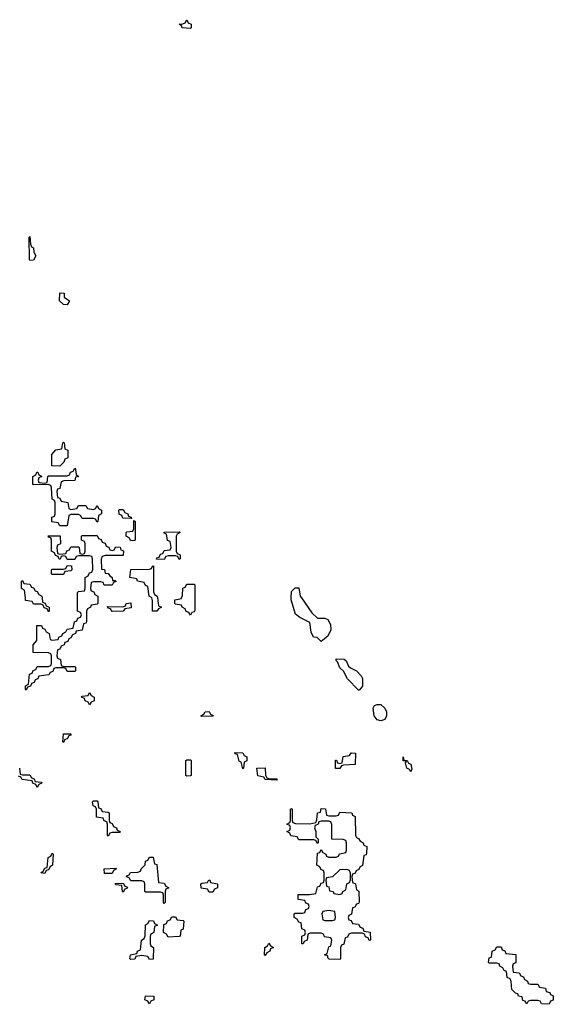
# Model space of a CAD drawing. Header units: inches. Extents: x 2710028 to 2964570, y 496606 to 722708.
# Tile 31 of 228: x 2787996 to 2790853, y 617826 to 623094. Entities that reach past the tile are written whole.
import ezdxf

# ---------------------------------------------------------------- set-up
doc = ezdxf.new("R2010")
doc.units = ezdxf.units.IN
doc.header["$MEASUREMENT"] = 0
for name, color, linetype in [('C7681', 7, 'Continuous'), ('C7682', 7, 'Continuous'), ('C7691', 7, 'Continuous')]:
    doc.layers.add(name, color=color, linetype=linetype)

msp = doc.modelspace()

# ---------------------------------------------------------------- linework, layer by layer
at = {"layer": 'C7681', "color": 6}
for points in [[(2788414, 620000), (2788414, 619970), (2788410, 619966), (2788378, 619962), (2788374, 619950), (2788358, 619942), (2788354, 619930), (2788352.7, 619872.7), (2788350, 619866), (2788338, 619862), (2788330, 619828), (2788298, 619822), (2788294, 619810), (2788278, 619802), (2788270, 619786), (2788258, 619782), (2788252.7, 619767.3), (2788238, 619762), (2788234, 619750), (2788218, 619742), (2788210, 619726), (2788198, 619722), (2788194, 619690), (2788198, 619678), (2788214, 619670), (2788218, 619638), (2788230, 619634), (2788290, 619634), (2788294, 619630), (2788294, 619610), (2788290, 619606), (2788250, 619606), (2788242, 619622), (2788230, 619626), (2788190, 619626), (2788178, 619622), (2788172.7, 619607.3), (2788158, 619602), (2788151.6, 619588.4), (2788098, 619582), (2788092.7, 619567.3), (2788078, 619562), (2788072.7, 619547.3), (2788058, 619542), (2788052.7, 619527.3), (2788038, 619522), (2788030, 619506), (2788026, 619510), (2788026, 619530), (2788042, 619538), (2788047.3, 619592.7), (2788062, 619598), (2788067.3, 619612.7), (2788082, 619618), (2788090, 619634), (2788150, 619634), (2788162, 619638), (2788166, 619650), (2788166, 619690), (2788162, 619702), (2788150, 619706), (2788068, 619708), (2788068, 619750), (2788087.3, 619772.7), (2788087.3, 619852.7), (2788112.7, 619852.7), (2788118, 619838), (2788130, 619834), (2788138, 619818), (2788154, 619810), (2788158, 619778), (2788170, 619774), (2788202, 619778), (2788206, 619790), (2788222, 619798), (2788226, 619810), (2788242, 619818), (2788250, 619834), (2788282, 619838), (2788288.4, 619871.6), (2788302, 619878), (2788307.3, 619892.7), (2788322, 619898), (2788326, 619910), (2788322, 619922), (2788306, 619930), (2788306, 620000)], [(2788115.3, 620000), (2788118, 619978), (2788132.7, 619972.7), (2788138, 619958), (2788154, 619950), (2788154, 619930), (2788150, 619926), (2788142, 619942), (2788127.3, 619947.3), (2788122, 619962), (2788110, 619966), (2788070, 619966), (2788062, 619982), (2788027.3, 619987.3), (2788026.1, 620000)], [(2788733.2, 620000), (2788738, 619958), (2788754, 619950), (2788738, 619942), (2788730, 619928.7), (2788706, 619930), (2788707.3, 619987.3), (2788702.7, 620000)], [(2788933.3, 620000), (2788932.7, 619932.7), (2788930, 619926), (2788918, 619922), (2788910, 619908), (2788902, 619922), (2788887.3, 619927.3), (2788882, 619942), (2788866, 619950), (2788862, 619962), (2788830, 619966), (2788826, 619970), (2788826, 619990), (2788862, 619998), (2788862.7, 620000)], [(2789504.9, 620000), (2789559.8, 619919.8), (2789590, 619892), (2789630, 619891.3), (2789644.7, 619884.7), (2789658.8, 619858.8), (2789661, 619830), (2789644.7, 619795.3), (2789610, 619768), (2789588, 619788), (2789568, 619790), (2789556.4, 619816.4), (2789548.4, 619868.4), (2789495.5, 619895.5), (2789472.9, 619912.9), (2789449.3, 619990), (2789449.5, 620000)], [(2787994, 619090), (2787998, 619058), (2788010, 619054), (2788050, 619054), (2788058, 619038), (2788072.7, 619032.7), (2788078, 619018), (2788110, 619014), (2788114, 619010), (2788098, 619002), (2788090, 618986), (2788082, 619002), (2788066, 619010), (2788062, 619022), (2788008.4, 619028.4), (2788002, 619042), (2787990, 619046)]]:
    msp.add_lwpolyline(points, dxfattribs=at)
for points in [[(2788490, 619928), (2788482, 619942), (2788470, 619946), (2788466, 619954), (2788548, 619952), (2788562, 619958), (2788566, 619970), (2788590, 619974), (2788592, 619948), (2788558, 619942), (2788550, 619928.7)], [(2789810, 619506), (2789750, 619568), (2789728.7, 619608.7), (2789710, 619626), (2789698, 619658), (2789690, 619666), (2789690, 619674), (2789732.7, 619672.7), (2789743.6, 619663.6), (2789756, 619636), (2789766, 619626), (2789798, 619610), (2789823.5, 619583.5), (2789831, 619570), (2789831, 619529), (2789814, 619506)], [(2788370, 619428), (2788362, 619442), (2788346, 619450), (2788342, 619462), (2788326, 619470), (2788330, 619474), (2788362, 619478), (2788370, 619494), (2788378, 619478), (2788394, 619470), (2788394, 619450), (2788378, 619442)], [(2789930, 619342), (2789910, 619348.7), (2789894, 619370), (2789888.7, 619411.3), (2789894.6, 619425.4), (2789909.2, 619430.8), (2789930, 619430.4), (2789950.2, 619410.2), (2789960.3, 619390), (2789959.3, 619370), (2789950, 619349.2)], [(2788970, 619366), (2788966, 619370), (2788982, 619378), (2788988.7, 619391.3), (2789010, 619392), (2789018, 619378), (2789031.6, 619371.6), (2789030, 619368)], [(2788230, 619226), (2788226, 619230), (2788230, 619274), (2788270, 619274), (2788270, 619266), (2788258, 619262), (2788250, 619246), (2788238, 619242)], [(2789190, 619086), (2789182, 619122), (2789170, 619126), (2789162, 619162), (2789150, 619166), (2789146, 619170), (2789150, 619174), (2789190, 619172), (2789198, 619158), (2789212, 619150), (2789211.6, 619128.4), (2789198, 619122), (2789194, 619090)], [(2789687.3, 619087.3), (2789687.3, 619132.7), (2789692.7, 619132.7), (2789698, 619118), (2789710, 619114), (2789722, 619118), (2789727.3, 619152.7), (2789762, 619158), (2789770, 619172), (2789794, 619170), (2789791.1, 619108.9), (2789730, 619106), (2789718, 619102), (2789710, 619088)], [(2788890, 619046), (2788886, 619050), (2788886, 619130), (2788890, 619134), (2788910, 619134), (2788914, 619130), (2788914, 619050), (2788910, 619048)], [(2789370, 619026), (2789310, 619028), (2789302, 619042), (2789270, 619048), (2789266, 619090), (2789310, 619092), (2789312, 619052), (2789318, 619038), (2789332.7, 619032.7), (2789370, 619032), (2789374, 619030)], [(2788470, 618726), (2788466, 618730), (2788466, 618790), (2788462, 618802), (2788447.3, 618807.3), (2788442, 618822), (2788407.3, 618827.3), (2788406, 618870), (2788402, 618882), (2788388.4, 618888.4), (2788386, 618910), (2788390, 618914), (2788410, 618914), (2788414, 618910), (2788418, 618878), (2788430, 618874), (2788438, 618858), (2788470, 618854), (2788474, 618850), (2788474, 618810), (2788478, 618798), (2788490, 618794), (2788498, 618778), (2788514, 618770), (2788518, 618758), (2788534, 618750), (2788530, 618746), (2788490, 618746), (2788478, 618742)], [(2789650, 618834), (2789690, 618834), (2789702, 618838), (2789710, 618854), (2789774, 618850), (2789778, 618838), (2789792, 618830), (2789794, 618730), (2789798, 618718), (2789810, 618714), (2789818, 618698), (2789834, 618690), (2789838, 618678), (2789854, 618670), (2789852.7, 618632.7), (2789850, 618626), (2789838, 618622), (2789831.3, 618568.7), (2789818, 618562), (2789810, 618546), (2789798, 618542), (2789790, 618526), (2789778, 618522), (2789774, 618510), (2789778, 618478), (2789794, 618470), (2789798, 618438), (2789811.6, 618431.6), (2789812.7, 618372.7), (2789810, 618366), (2789798, 618362), (2789790, 618346), (2789778, 618342), (2789771.6, 618308.4), (2789758, 618302), (2789754, 618290), (2789758, 618278), (2789770, 618274), (2789778, 618258), (2789810, 618254), (2789818, 618238), (2789832.7, 618232.7), (2789838, 618218), (2789872.7, 618212.7), (2789874, 618170), (2789867.3, 618167.3), (2789862, 618182), (2789847.3, 618187.3), (2789842, 618202), (2789830, 618206), (2789770, 618206), (2789758, 618202), (2789750, 618186), (2789738, 618182), (2789731.6, 618148.4), (2789718, 618142), (2789714, 618130), (2789714, 618070), (2789710, 618066), (2789652, 618068), (2789646, 618074), (2789646, 618086), (2789628, 618090), (2789642, 618098), (2789650, 618134), (2789662, 618138), (2789666, 618170), (2789662, 618182), (2789627.3, 618187.3), (2789622, 618202), (2789610, 618206), (2789550, 618206), (2789538, 618202), (2789534, 618170), (2789518, 618162), (2789514, 618150), (2789506, 618150), (2789506, 618190), (2789522, 618198), (2789526, 618210), (2789522, 618222), (2789506, 618230), (2789502, 618262), (2789490, 618266), (2789482, 618282), (2789466, 618290), (2789466, 618310), (2789470, 618314), (2789510, 618314), (2789522, 618318), (2789527.3, 618332.7), (2789542, 618338), (2789546, 618350), (2789542, 618362), (2789527.3, 618367.3), (2789522, 618382), (2789487.3, 618387.3), (2789487.3, 618412.7), (2789547.3, 618412.7), (2789582, 618418), (2789590, 618454), (2789602, 618458), (2789610, 618474), (2789622, 618478), (2789626, 618490), (2789626, 618530), (2789622, 618542), (2789610, 618546), (2789602, 618562), (2789586, 618570), (2789590, 618634), (2789602, 618638), (2789610, 618654), (2789618, 618638), (2789634, 618630), (2789638, 618618), (2789650, 618614), (2789690, 618614), (2789702, 618618), (2789708.4, 618631.6), (2789742, 618638), (2789746, 618650), (2789746, 618690), (2789742, 618702), (2789727.3, 618707.3), (2789666, 618710), (2789667.3, 618787.3), (2789662, 618802), (2789650, 618806), (2789610, 618806), (2789598, 618802), (2789594, 618790), (2789578, 618782), (2789574, 618770), (2789582, 618750), (2789582, 618722), (2789594, 618710), (2789594, 618690), (2789590, 618686), (2789582, 618702), (2789570, 618706), (2789490, 618706), (2789482, 618722), (2789447.3, 618727.3), (2789442, 618742), (2789426, 618750), (2789442, 618758), (2789446, 618770), (2789442, 618782), (2789426, 618790), (2789442, 618798), (2789446, 618810), (2789446, 618870), (2789450, 618874), (2789454, 618870), (2789454, 618810), (2789458, 618798), (2789472.7, 618792.7), (2789548.4, 618791.6), (2789582, 618798), (2789587.3, 618812.7), (2789589.2, 618850.8), (2789606, 618854), (2789610, 618874), (2789632.7, 618872.7), (2789638, 618838)], [(2788130, 618526), (2788108, 618530), (2788122, 618538), (2788130, 618554), (2788142, 618558), (2788148.4, 618611.6), (2788162, 618618), (2788170, 618634), (2788174, 618630), (2788172, 618570), (2788158, 618562), (2788150, 618546), (2788138, 618542)], [(2788770, 618366), (2788766, 618370), (2788766, 618410), (2788762, 618422), (2788750, 618426), (2788670, 618426), (2788666, 618430), (2788666, 618470), (2788662, 618482), (2788650, 618486), (2788590, 618486), (2788582, 618502), (2788568, 618508), (2788570, 618514), (2788582, 618518), (2788588.4, 618531.6), (2788627.3, 618532.7), (2788642, 618538), (2788646, 618550), (2788667.3, 618572.7), (2788668.4, 618591.6), (2788682, 618598), (2788690, 618614), (2788710, 618614), (2788718, 618578), (2788730, 618574), (2788738, 618478), (2788770, 618474), (2788778, 618458), (2788794, 618450), (2788778, 618442), (2788774, 618430), (2788774, 618370)], [(2788450, 618526), (2788448.4, 618551.6), (2788510, 618554), (2788514, 618550), (2788498, 618542), (2788490, 618526)], [(2789747.3, 618547.3), (2789710, 618546), (2789670, 618508), (2789638, 618502), (2789634, 618490), (2789638, 618458), (2789650, 618454), (2789654, 618434), (2789674, 618430), (2789678, 618418), (2789710, 618414), (2789722, 618418), (2789726, 618430), (2789742, 618438), (2789748, 618470), (2789762, 618478), (2789767.3, 618492.7), (2789767.3, 618527.3), (2789762, 618542)], [(2788550, 618426), (2788546, 618430), (2788542, 618462), (2788510, 618466), (2788507.3, 618472.7), (2788550, 618474), (2788558, 618458), (2788572.7, 618452.7), (2788570, 618446), (2788558, 618442)], [(2789010, 618426), (2789002, 618442), (2788967.3, 618447.3), (2788966, 618470), (2788970, 618474), (2789002, 618478), (2789008, 618492), (2789014, 618490), (2789018, 618478), (2789054, 618470), (2789054, 618450), (2789038, 618442), (2789030, 618426)], [(2789650, 618328), (2789618, 618322), (2789614, 618310), (2789618, 618278), (2789630, 618274), (2789670, 618274), (2789682, 618278), (2789686, 618290), (2789682, 618322)], [(2788690, 618066), (2788682, 618082), (2788650, 618088), (2788618, 618082), (2788611.6, 618068.4), (2788590, 618066), (2788586, 618070), (2788588.9, 618091.1), (2788622, 618098), (2788626, 618110), (2788642, 618118), (2788648, 618170), (2788662, 618178), (2788667.3, 618192.7), (2788668.7, 618251.3), (2788682, 618258), (2788690, 618274), (2788712.7, 618272.7), (2788718, 618258), (2788734, 618250), (2788718, 618242), (2788714, 618210), (2788698, 618202), (2788694, 618190), (2788694, 618150), (2788698, 618138), (2788712, 618130), (2788710, 618068)], [(2788790, 618186), (2788782, 618202), (2788766, 618210), (2788767.3, 618252.7), (2788782, 618258), (2788787.3, 618272.7), (2788802, 618278), (2788810, 618294), (2788830, 618294), (2788838, 618278), (2788870, 618274), (2788874, 618270), (2788871.6, 618228.4), (2788858, 618222), (2788854, 618190), (2788850, 618188)], [(2789310, 618088), (2789306, 618090), (2789308, 618130), (2789322, 618138), (2789330, 618154), (2789338, 618138), (2789354, 618130), (2789338, 618122), (2789334, 618110), (2789318, 618102)], [(2788690, 617828), (2788682, 617842), (2788666, 617850), (2788668.4, 617871.6), (2788714, 617870), (2788714, 617850), (2788698, 617842)]]:
    msp.add_lwpolyline(points, close=True, dxfattribs=at)
at = {"layer": 'C7682', "color": 6}
for points in [[(2788910, 623046), (2788866, 623050), (2788862, 623062), (2788849, 623070), (2788868.4, 623071.6), (2788882, 623078), (2788890, 623094), (2788898, 623078), (2788914, 623070), (2788914, 623050)], [(2788050, 621806), (2788048, 621810), (2788046, 621930), (2788050, 621934), (2788052.7, 621892.7), (2788058, 621878), (2788070, 621874), (2788072, 621850), (2788082, 621830), (2788070, 621808)], [(2788250, 621568.7), (2788229.5, 621569.5), (2788209.5, 621589.5), (2788210, 621632), (2788234, 621630), (2788234, 621610), (2788262, 621590)], [(2788210, 620706), (2788167.3, 620707.3), (2788167.3, 620767.3), (2788190, 620792), (2788222, 620798), (2788226, 620830), (2788230, 620834), (2788234, 620830), (2788238, 620798), (2788254, 620790), (2788254, 620750), (2788238, 620742), (2788232.7, 620727.3)], [(2788270, 620474), (2788302, 620478), (2788310, 620494), (2788350, 620494), (2788358, 620478), (2788390, 620474), (2788402, 620478), (2788410, 620494), (2788418, 620478), (2788434, 620470), (2788434, 620450), (2788418, 620442), (2788414, 620410), (2788410, 620406), (2788402, 620422), (2788390, 620426), (2788330, 620426), (2788322, 620442), (2788310, 620446), (2788270, 620446), (2788258, 620442), (2788250, 620386), (2788210, 620386), (2788202, 620402), (2788167.3, 620407.3), (2788168.4, 620431.6), (2788182, 620438), (2788186, 620450), (2788186, 620510), (2788182, 620522), (2788168.9, 620528.9), (2788166, 620590), (2788162, 620602), (2788147.3, 620607.3), (2788070, 620606), (2788066, 620610), (2788066, 620650), (2788082, 620658), (2788087.3, 620672.7), (2788092.7, 620672.7), (2788098, 620658), (2788114, 620650), (2788098, 620642), (2788094, 620630), (2788098, 620618), (2788130, 620614), (2788142, 620618), (2788146, 620650), (2788150, 620654), (2788250, 620654), (2788262, 620658), (2788267.3, 620672.7), (2788282, 620678), (2788290, 620694), (2788294, 620690), (2788298, 620658), (2788312, 620650), (2788294, 620646), (2788290, 620628), (2788232.7, 620627.3), (2788218, 620622), (2788210, 620586), (2788198, 620582), (2788194, 620570), (2788198, 620538), (2788210, 620534), (2788218, 620518), (2788254, 620510), (2788258, 620478)], [(2788590, 620426), (2788547.3, 620427.3), (2788542, 620442), (2788528.4, 620448.4), (2788526, 620470), (2788530, 620474), (2788550, 620474), (2788558, 620458), (2788574, 620450), (2788578, 620438), (2788592.7, 620432.7), (2788594, 620426)], [(2788590, 620306), (2788582, 620322), (2788566, 620330), (2788566, 620350), (2788570, 620354), (2788602, 620358), (2788606, 620370), (2788606, 620414), (2788614, 620410), (2788614, 620310), (2788610, 620308)], [(2788850, 620206), (2788842, 620222), (2788830, 620226), (2788790, 620226), (2788778, 620222), (2788770, 620206), (2788727.3, 620207.3), (2788730, 620214), (2788742, 620218), (2788750, 620234), (2788762, 620238), (2788770, 620254), (2788802, 620258), (2788806, 620270), (2788802, 620302), (2788787.3, 620307.3), (2788782, 620342), (2788770, 620346), (2788768.7, 620351.3), (2788850, 620354), (2788854, 620350), (2788838, 620342), (2788834, 620330), (2788834, 620250), (2788838, 620238), (2788854, 620230), (2788854, 620210)], [(2788170, 620126), (2788166, 620130), (2788166, 620150), (2788170, 620154), (2788230, 620154), (2788242, 620158), (2788250, 620174), (2788272.7, 620172.7), (2788274, 620150), (2788270, 620146), (2788238, 620142), (2788230, 620126)]]:
    msp.add_lwpolyline(points, close=True, dxfattribs=at)
for points in [[(2788306, 620000), (2788306, 620030), (2788310, 620034), (2788342, 620038), (2788346, 620050), (2788346, 620110), (2788362, 620118), (2788370, 620134), (2788382, 620138), (2788387.3, 620152.7), (2788386, 620210), (2788382, 620222), (2788370, 620226), (2788310, 620226), (2788298, 620222), (2788290, 620206), (2788250, 620206), (2788242, 620222), (2788230, 620226), (2788218, 620222), (2788212.7, 620207.3), (2788207.3, 620207.3), (2788202, 620222), (2788187.3, 620227.3), (2788182, 620242), (2788166, 620250), (2788166, 620310), (2788162, 620322), (2788150, 620326), (2788147.3, 620332.7), (2788212.7, 620332.7), (2788214, 620290), (2788198, 620282), (2788194, 620270), (2788198, 620238), (2788210, 620234), (2788242, 620238), (2788247.3, 620252.7), (2788262, 620258), (2788270, 620274), (2788310, 620274), (2788314, 620270), (2788318, 620238), (2788330, 620234), (2788342, 620238), (2788346, 620250), (2788346, 620290), (2788342, 620302), (2788326, 620310), (2788326, 620330), (2788330, 620334), (2788410, 620334), (2788418, 620318), (2788432.7, 620312.7), (2788438, 620298), (2788452.7, 620292.7), (2788458, 620278), (2788472.7, 620272.7), (2788478, 620258), (2788490, 620254), (2788502, 620258), (2788510, 620274), (2788532.7, 620272.7), (2788538, 620258), (2788551.6, 620251.6), (2788550, 620228), (2788452.7, 620227.3), (2788438, 620222), (2788432.7, 620207.3), (2788434, 620154), (2788450, 620152), (2788452.7, 620132.7), (2788470, 620131.3), (2788478, 620118), (2788491.3, 620110), (2788492.7, 620092.7), (2788507.3, 620092.7), (2788511.6, 620088.4), (2788498, 620082), (2788490, 620069), (2788448.7, 620068.7), (2788442, 620082), (2788430, 620086), (2788390, 620086), (2788378, 620082), (2788374, 620050), (2788378, 620038), (2788392.7, 620032.7), (2788398, 620018), (2788414, 620010), (2788414, 620000)], [(2788702.7, 620000), (2788702, 620002), (2788688, 620010), (2788682, 620062), (2788670, 620066), (2788662, 620082), (2788626, 620090), (2788622, 620102), (2788586, 620110), (2788590, 620152), (2788690, 620154), (2788702, 620158), (2788706, 620170), (2788712.7, 620172.7), (2788712.7, 620032.7), (2788718, 620018), (2788732, 620010), (2788733.2, 620000)], [(2788026.1, 620000), (2788022, 620042), (2788006, 620050), (2788006, 620090), (2788010, 620094), (2788018, 620078), (2788050, 620074), (2788058, 620058), (2788070, 620054), (2788078, 620038), (2788090, 620034), (2788098, 620018), (2788114, 620010), (2788115.3, 620000)], [(2788862.7, 620000), (2788867.3, 620012.7), (2788868.4, 620051.6), (2788882, 620058), (2788890, 620074), (2788930, 620074), (2788934, 620070), (2788933.3, 620000)], [(2789449.5, 620000), (2789450, 620034), (2789470, 620054), (2789490, 620054), (2789498, 620010), (2789504.9, 620000)]]:
    msp.add_lwpolyline(points, dxfattribs=at)
at = {"layer": 'C7691', "color": 6}
for points in [[(2790090, 619069), (2790082, 619082), (2790069.2, 619090), (2790062, 619118), (2790066, 619126), (2790049.4, 619129.4), (2790049.2, 619150.8), (2790052, 619132), (2790070, 619131), (2790076.9, 619116.9), (2790090.6, 619110), (2790096, 619084)], [(2790730, 617934), (2790770, 617934), (2790778, 617918), (2790810, 617912), (2790814, 617894), (2790834, 617890), (2790838, 617878), (2790850, 617874), (2790852.7, 617867.3), (2790852.7, 617847.3), (2790838, 617842), (2790830, 617826), (2790790, 617828.7), (2790782, 617842), (2790770, 617846), (2790730, 617846), (2790718, 617842), (2790710, 617828), (2790702, 617842), (2790690, 617846), (2790686, 617866), (2790666, 617870), (2790662, 617882), (2790650, 617886), (2790630, 617906), (2790627.3, 617947.3), (2790622, 617962), (2790606, 617970), (2790602, 618002), (2790590, 618006), (2790582, 618022), (2790566, 618030), (2790562, 618042), (2790550, 618046), (2790510, 618046), (2790506, 618050), (2790510, 618074), (2790522, 618078), (2790526, 618110), (2790542, 618118), (2790550, 618134), (2790572.7, 618132.7), (2790578, 618118), (2790592.7, 618112.7), (2790598, 618098), (2790652.7, 618092.7), (2790651.6, 618048.4), (2790638, 618042), (2790634, 618030), (2790638, 617998), (2790670, 617994), (2790678, 617978), (2790692.7, 617972.7), (2790698, 617958), (2790714, 617950), (2790718, 617938)]]:
    msp.add_lwpolyline(points, close=True, dxfattribs=at)

doc.saveas('drawing.dxf')
